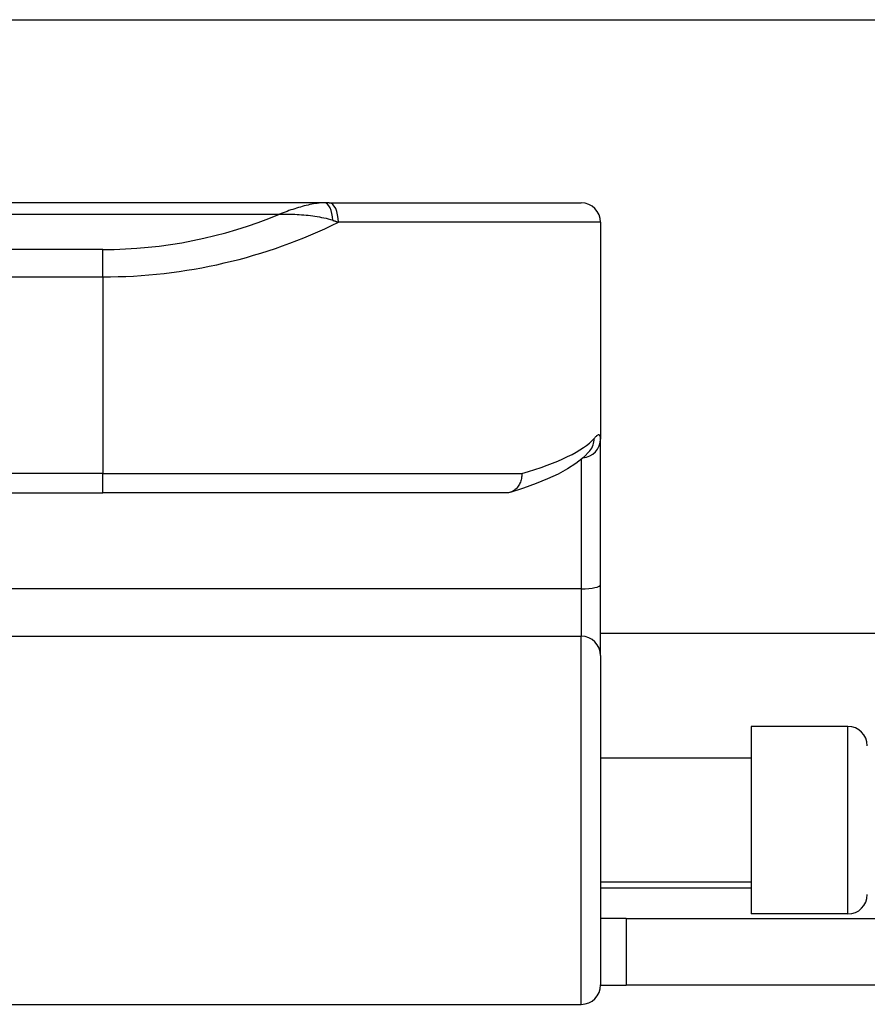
# Model space of a CAD drawing. Header units: inches. Extents: x 20 to 683, y 61 to 320.
# Tile 161 of 256: x 160.564 to 161.427, y 176.256 to 177.259. Entities that reach past the tile are written whole.
import ezdxf

# ---------------------------------------------------------------- set-up
doc = ezdxf.new("R2010")
doc.units = ezdxf.units.IN
doc.header["$MEASUREMENT"] = 0
doc.layers.add('Visible Edges(ANSI)', color=7, linetype='Continuous', lineweight=25)
doc.layers.add('Visible Tangent Edges(ANSI)', color=7, linetype='Continuous', lineweight=25)

msp = doc.modelspace()

# ---------------------------------------------------------------- linework, layer by layer
at = {"layer": 'Visible Edges(ANSI)'}
for p, q in [((93.2813, 177.2587), (163.2173, 177.2587)), ((160.8748, 177.0722), (158.9269, 177.0722)), ((160.8795, 177.0722), (160.8748, 177.0722)), ((160.8795, 177.0722), (161.1361, 177.0722)), ((161.1558, 177.0525), (161.1558, 176.8318)), ((161.1558, 176.6836), (161.1558, 176.8318)), ((161.1452, 176.8202), (161.1449, 176.8198)), ((159.1528, 176.777), (160.6489, 176.777)), ((161.0598, 176.777), (160.6489, 176.777)), ((161.1558, 176.6113), (161.1558, 176.6836)), ((163.2173, 176.6337), (161.1558, 176.6337)), ((161.1558, 176.6113), (161.1558, 176.2759)), ((161.3093, 176.5392), (161.3093, 176.3483)), ((161.4077, 176.5392), (161.3093, 176.5392)), ((161.3093, 176.5067), (161.1558, 176.5067)), ((161.3093, 176.3807), (161.1558, 176.3807)), ((161.1818, 176.3437), (161.1558, 176.3437)), ((161.1818, 176.3437), (161.4938, 176.3437)), ((161.1818, 176.3437), (161.1818, 176.2757)), ((161.4077, 176.3483), (161.3093, 176.3483)), ((161.1558, 176.2757), (161.1818, 176.2757)), ((161.4938, 176.2757), (161.1818, 176.2757)), ((160.5465, 176.2562), (161.1361, 176.2562))]:
    msp.add_line(p, q, dxfattribs=at)
at = {"layer": 'Visible Edges(ANSI)', "flags": 128}
for points in [[(161.1449, 176.8198), (161.1383, 176.813), (161.1307, 176.8069), (161.1221, 176.8013), (161.1125, 176.7961), (161.1018, 176.7912), (161.0902, 176.7864), (161.0775, 176.7819), (161.0638, 176.7775)], [(161.0755, 176.7966), (161.0755, 176.7954), (161.0755, 176.7941), (161.0753, 176.7928), (161.0752, 176.7916), (161.0749, 176.7903), (161.0746, 176.7891), (161.0742, 176.7879), (161.0737, 176.7868), (161.0732, 176.7857), (161.0726, 176.7847), (161.072, 176.7837), (161.0713, 176.7827), (161.0705, 176.7819), (161.0697, 176.781), (161.0689, 176.7803), (161.068, 176.7796), (161.067, 176.779), (161.0661, 176.7785), (161.0651, 176.778), (161.064, 176.7776), (161.063, 176.7773), (161.0619, 176.7771), (161.0609, 176.777), (161.0598, 176.777)]]:
    msp.add_lwpolyline(points, dxfattribs=at)
at = {"layer": 'Visible Edges(ANSI)'}
for centre, start, end in [((161.1361, 177.0525), 0, 90), ((161.4077, 176.5195), 0, 90), ((161.4077, 176.3679), 270, 0), ((161.1361, 176.2759), 270, 0)]:
    msp.add_arc(centre, 0.0197, start, end, dxfattribs=at)
at = {"layer": 'Visible Tangent Edges(ANSI)'}
for p, q in [((158.9729, 177.0607), (160.8288, 177.0607)), ((161.1558, 177.0525), (160.8888, 177.0525)), ((160.6489, 177.0247), (159.1528, 177.0247)), ((160.6489, 176.9969), (160.6489, 177.0247)), ((159.1528, 176.9969), (160.6489, 176.9969)), ((160.6489, 176.9969), (160.6489, 176.7966)), ((161.1361, 176.8111), (161.1361, 176.6792)), ((160.6489, 176.7966), (159.1528, 176.7966)), ((160.6489, 176.777), (160.6489, 176.7966)), ((160.6489, 176.7966), (161.0755, 176.7966)), ((161.1361, 176.6792), (160.5465, 176.6792)), ((161.1361, 176.6792), (161.1361, 176.631)), ((160.5465, 176.631), (161.1361, 176.631)), ((161.1361, 176.2562), (161.1361, 176.631)), ((161.4077, 176.3483), (161.4077, 176.5392)), ((161.1558, 176.3747), (161.3093, 176.3747))]:
    msp.add_line(p, q, dxfattribs=at)
at = {"layer": 'Visible Tangent Edges(ANSI)', "flags": 128}
for points in [[(160.8748, 177.0722), (160.873, 177.0722), (160.8711, 177.0721), (160.8693, 177.072), (160.8674, 177.0717), (160.8655, 177.0715), (160.8636, 177.0712), (160.8617, 177.0708), (160.8598, 177.0704), (160.8579, 177.07), (160.856, 177.0695), (160.8541, 177.0691), (160.8521, 177.0685), (160.8502, 177.068), (160.8483, 177.0674), (160.8463, 177.0669), (160.8444, 177.0662), (160.8424, 177.0656), (160.8405, 177.065), (160.8385, 177.0643), (160.8366, 177.0636), (160.8346, 177.0629), (160.8327, 177.0622), (160.8307, 177.0614), (160.8288, 177.0607)], [(160.8288, 177.0607), (160.831, 177.0607), (160.8332, 177.0608), (160.8355, 177.0608), (160.8377, 177.0608), (160.84, 177.0607), (160.8422, 177.0607), (160.8445, 177.0606), (160.8467, 177.0605), (160.849, 177.0604), (160.8513, 177.0602), (160.8536, 177.06), (160.8559, 177.0598), (160.8581, 177.0596), (160.8604, 177.0593), (160.8627, 177.059), (160.865, 177.0587), (160.8673, 177.0584), (160.8696, 177.058), (160.8718, 177.0575), (160.8741, 177.057), (160.8764, 177.0565), (160.8786, 177.0559), (160.8809, 177.0552), (160.8831, 177.0545)], [(160.8831, 177.0545), (160.8833, 177.0544), (160.8836, 177.0543), (160.8838, 177.0543), (160.8841, 177.0542), (160.8843, 177.0541), (160.8845, 177.054), (160.8848, 177.0539), (160.885, 177.0538), (160.8853, 177.0538), (160.8855, 177.0537), (160.8857, 177.0536), (160.886, 177.0535), (160.8862, 177.0534), (160.8864, 177.0534), (160.8867, 177.0533), (160.8869, 177.0532), (160.8871, 177.0531), (160.8874, 177.053), (160.8876, 177.053), (160.8878, 177.0529), (160.8881, 177.0528), (160.8883, 177.0527), (160.8885, 177.0526), (160.8888, 177.0525)], [(161.1558, 176.8318), (161.1558, 176.8324), (161.1557, 176.833), (161.1557, 176.8336), (161.1556, 176.8341), (161.1555, 176.8345), (161.1554, 176.8349), (161.1552, 176.8352), (161.155, 176.8355), (161.1548, 176.8357), (161.1546, 176.8358), (161.1544, 176.836), (161.1541, 176.836), (161.1538, 176.836), (161.1535, 176.8359), (161.1532, 176.8358), (161.1529, 176.8357), (161.1525, 176.8355), (161.1521, 176.8352), (161.1517, 176.8349), (161.1512, 176.8345), (161.1507, 176.834), (161.1503, 176.8336), (161.1498, 176.833), (161.1492, 176.8324)]]:
    msp.add_lwpolyline(points, dxfattribs=at)
at = {"layer": 'Visible Tangent Edges(ANSI)'}
msp.add_arc((160.6489, 177.4922), 0.4675, 270, 292.6293, dxfattribs=at)
for centre, major_axis, ratio, start_param, end_param in [((160.8748, 177.0525), (0, 0.0197), 0.424063, 4.811348, 6.283185), ((160.8795, 177.0525), (0, 0.0197), 0.473287, 4.712389, 6.283185), ((160.6489, 177.4644), (0.5069, 0), 0.92233, 4.712389, 5.205407), ((160.6489, 176.8475), (-0.5069, 0), 0.185803, 2.571119, 2.980904), ((161.1361, 176.8318), (0.0197, 0), 0.97851, 4.801402, 6.283185), ((161.1298, 176.8324), (0.0151, -0.0126), 0.969622, 0, 0.712995), ((161.1361, 176.6836), (0.0197, 0), 0.225879, 4.712389, 6.283185), ((161.1361, 176.6113), (0.0197, 0), 0.998608, 0, 1.570796)]:
    msp.add_ellipse(centre, major_axis=major_axis, ratio=ratio, start_param=start_param, end_param=end_param, dxfattribs=at)

doc.saveas('drawing.dxf')
